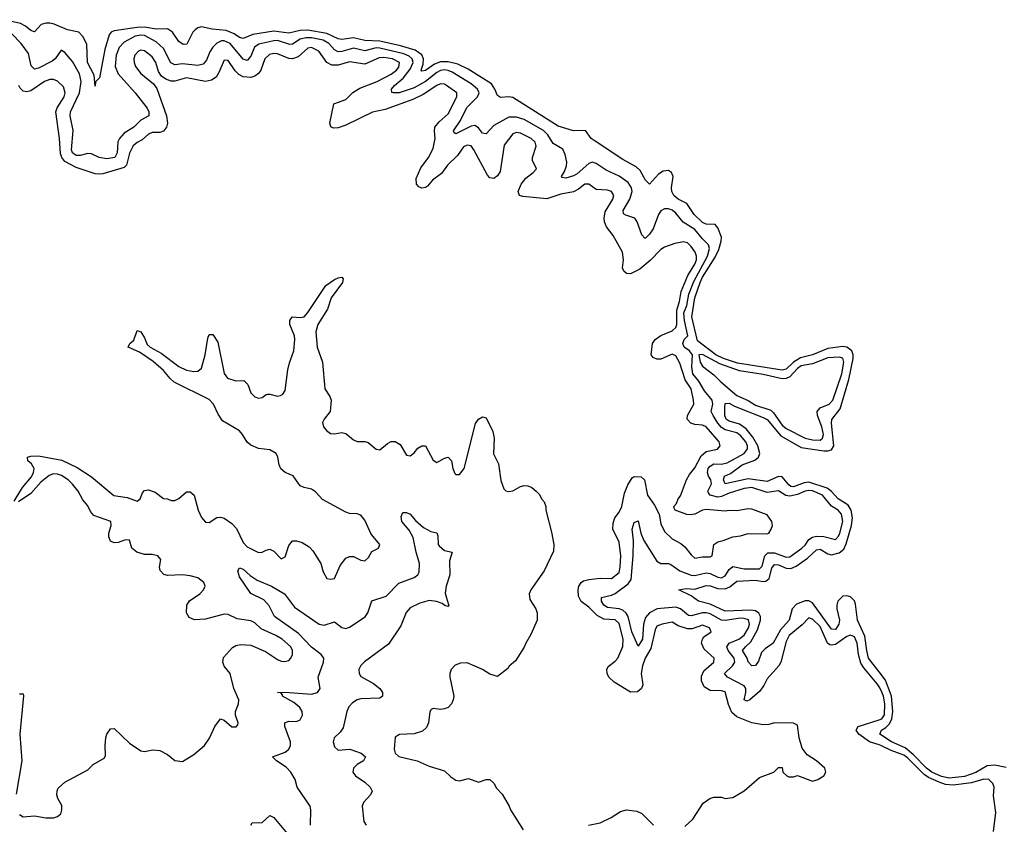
# Model space of a CAD drawing. Header units: inches. Extents: x 2473073 to 2657680, y 705365 to 849016.
# Tile 106 of 151: x 2555472 to 2560660, y 792874 to 797116. Entities that reach past the tile are written whole.
import ezdxf

# ---------------------------------------------------------------- set-up
doc = ezdxf.new("R2010")
doc.units = ezdxf.units.IN
doc.header["$MEASUREMENT"] = 0
doc.layers.add('C5759', color=7, linetype='Continuous')
doc.layers.add('C5769', color=7, linetype='Continuous')

msp = doc.modelspace()

# ---------------------------------------------------------------- linework, layer by layer
at = {"layer": 'C5759', "color": 5}
for points, elevation in [([(2560000, 793678.1), (2559945.5, 793750), (2559935.3, 793790), (2559925.9, 793865.9), (2559886.8, 793950), (2559875.9, 794035.9), (2559870, 794051.9), (2559850, 794073.9), (2559830, 794079.8), (2559810, 794076.4), (2559783.2, 794050), (2559777.6, 794030), (2559778.5, 794010), (2559792.4, 793950), (2559787.5, 793930), (2559770, 793901.9), (2559750, 793903.1), (2559650, 794042.9), (2559630, 794051.9), (2559610, 794051.9), (2559565.4, 794034.6), (2559542.2, 794010), (2559526.6, 793950), (2559480.9, 793899.1), (2559442.7, 793830), (2559399.6, 793800.4), (2559380.3, 793779.7), (2559365.3, 793734.8), (2559350, 793712), (2559330, 793709.6), (2559310, 793731.6), (2559304.4, 793750), (2559281.3, 793790), (2559295.7, 793810), (2559324.3, 793835.7), (2559359.6, 793900.4), (2559374.9, 793950), (2559375.7, 793970), (2559367.4, 793987.4), (2559350, 793999.2), (2559324.1, 794004.1), (2559190, 793997.4), (2559110, 794035.5), (2559049.3, 794050), (2559010, 794079.3), (2558946, 794110), (2558982.9, 794117.1), (2559030, 794114.3), (2559090, 794133.8), (2559110, 794131.4), (2559150, 794117), (2559190, 794116.3), (2559214.1, 794125.9), (2559250, 794155.7), (2559350, 794162.4), (2559390, 794154.6), (2559403.8, 794156.3), (2559421.4, 794170), (2559435.6, 794224.4), (2559450, 794244.2), (2559470, 794242.5), (2559510, 794225.4), (2559536.1, 794223.9), (2559563.8, 794236.2), (2559622.4, 794277.6), (2559670, 794321), (2559690, 794324.2), (2559730, 794299.9), (2559750, 794295.2), (2559790, 794306.5), (2559814.5, 794325.5), (2559827.8, 794352.3), (2559855.4, 794450), (2559860.2, 794490), (2559853.1, 794530), (2559836.7, 794556.7), (2559784, 794590), (2559749.3, 794629.3), (2559727, 794647), (2559630, 794677.7), (2559606, 794674), (2559550, 794652.9), (2559536.1, 794656.1), (2559524.2, 794664.2), (2559490, 794705.8), (2559470, 794707.9), (2559410, 794681.7), (2559310, 794695.4), (2559189.9, 794670), (2559180.8, 794690), (2559186.5, 794710), (2559217, 794723), (2559278.4, 794770), (2559345.5, 794794.5), (2559364.1, 794810), (2559372.6, 794830), (2559360.7, 794870), (2559335.5, 794915.5), (2559299.1, 794959.1), (2559264.3, 794984.3), (2559210, 794999.2), (2559194.9, 795010), (2559187.6, 795030), (2559188.2, 795071.8), (2559190, 795092.7), (2559210, 795094.6), (2559238.4, 795078.4), (2559390, 795019.7), (2559410, 795007.9), (2559482.5, 794922.5), (2559590, 794861.8), (2559710, 794843.7), (2559730, 794843.4), (2559750, 794849.3), (2559761.9, 794870), (2559749.4, 794990), (2559751.7, 795008.3), (2559794.7, 795065.3), (2559840.7, 795219.3), (2559863.9, 795330), (2559863.9, 795350), (2559856.1, 795370), (2559830.2, 795390.2), (2559810, 795394.1), (2559730, 795382.8), (2559650, 795349), (2559586, 795334), (2559548.6, 795311.4), (2559510, 795274.7), (2559490, 795268), (2559254.7, 795305.3), (2559180.4, 795330), (2559140.1, 795350), (2559042.8, 795422.8), (2559014.5, 795550), (2559028.8, 795650), (2559057.6, 795730), (2559070, 795759), (2559136.1, 795863.9), (2559155.7, 795904.3), (2559168.8, 795948.8), (2559169.5, 795970), (2559150, 796019.8), (2559135.8, 796035.8), (2559090, 796038.3), (2559070, 796047.4), (2559026.4, 796090), (2558986.6, 796146.6), (2558941, 796170), (2558918.6, 796190), (2558908.5, 796210), (2558905.7, 796230), (2558914.4, 796290), (2558906, 796310), (2558890, 796321.7), (2558863, 796317), (2558838.8, 796301.2), (2558790, 796249.6), (2558770, 796269.6), (2558741, 796321), (2558720.9, 796340.9), (2558650, 796379), (2558498.6, 796478.6), (2558483.6, 796490), (2558452.7, 796532.7), (2558390, 796529.7), (2558310, 796554.7), (2558070, 796706), (2558050, 796709.8), (2558005.6, 796705.6), (2557990, 796717), (2557976.2, 796750), (2557957.3, 796777.3), (2557835.3, 796855.3), (2557781.1, 796881.1), (2557730, 796894.5), (2557690, 796893.9), (2557657.5, 796882.5), (2557610, 796848.2), (2557590, 796844.5), (2557587.4, 796850), (2557597.8, 796882.2), (2557599.5, 796910), (2557590.5, 796930.5), (2557555.4, 796955.4), (2557478.5, 796978.5), (2557370, 797003.4), (2557290, 797006.1), (2557230, 797021.3), (2557170, 797011.6), (2557150, 797015.8), (2557090, 797043.5), (2556990, 797060.7), (2556950, 797059), (2556890, 797045.8), (2556810, 797055), (2556701, 797039), (2556650, 797017.8), (2556630, 797023.2), (2556602.5, 797042.5), (2556560, 797060), (2556486.6, 797066.6), (2556430, 797078.9), (2556410, 797073.1), (2556396.6, 797063.4), (2556384, 797050), (2556352.1, 796987.9), (2556333.7, 796986.3), (2556310, 797000.5), (2556276.8, 797050), (2556250, 797067.6), (2556190, 797066.2), (2556130, 797077.3), (2556090, 797075.5), (2555970, 797057.5), (2555953.8, 797050), (2555943.5, 797036.5), (2555920.6, 796959.4), (2555891.6, 796810), (2555870.6, 796789.4), (2555870, 796766), (2555864.5, 796824.5), (2555829.5, 796890), (2555824.6, 796984.6), (2555806.2, 797026.2), (2555783.9, 797050), (2555723.2, 797063.2), (2555653.3, 797093.3), (2555630, 797098.3), (2555610, 797098.1), (2555585, 797090), (2555550, 797053), (2555530, 797059.8), (2555502.2, 797082.2), (2555476.1, 797096.1), (2555390, 797116.2)], 20), ([(2560000, 793599.3), (2559990, 793614.7), (2559919.5, 793699.5), (2559904.6, 793724.6), (2559892.3, 793770), (2559884.9, 793830), (2559870, 793863.6), (2559850, 793872.1), (2559830, 793864.2), (2559770, 793823.1), (2559750, 793818.5), (2559741.2, 793821.2), (2559728.7, 793828.7), (2559690, 793916.8), (2559650, 793956.4), (2559630, 793963.2), (2559594.5, 793925.5), (2559526.2, 793870), (2559510, 793838), (2559481.8, 793730), (2559472.9, 793710), (2559410, 793641.1), (2559393.1, 793606.9), (2559370, 793574.3), (2559318.8, 793530), (2559303.9, 793523.9), (2559289.6, 793530), (2559299, 793570), (2559298, 793590), (2559290, 793604.2), (2559202.4, 793650), (2559185, 793670), (2559228.7, 793710), (2559240.4, 793730), (2559235.9, 793750), (2559205.2, 793790), (2559197.9, 793810), (2559211.1, 793830), (2559260.9, 793850), (2559290, 793871.2), (2559312.8, 793910), (2559317.6, 793930), (2559311.7, 793951.7), (2559290, 793959.8), (2559270, 793960.5), (2559190, 793948.4), (2559170, 793950.8), (2559110, 793983.6), (2559090, 793988.9), (2559070, 793988.9), (2559010, 793973.5), (2558996, 793976), (2558954.6, 794010), (2558930, 794018.9), (2558830.1, 794009.9), (2558790, 793989.9), (2558770, 793965.4), (2558758.1, 793930), (2558753.6, 793850), (2558730, 793814), (2558697.1, 793890), (2558677.9, 793970), (2558668, 793988), (2558650, 794003.5), (2558630, 794010.8), (2558570, 794017), (2558550.4, 794030), (2558536.9, 794050), (2558536.8, 794070), (2558590, 794081.7), (2558610, 794091.5), (2558678.5, 794141.5), (2558694.6, 794165.4), (2558704.6, 794290), (2558706.1, 794370), (2558699.7, 794430), (2558710, 794464.9), (2558730, 794474), (2558744.5, 794410), (2558760.5, 794370), (2558830, 794260.9), (2558850, 794250.1), (2558890, 794249.1), (2558903.8, 794243.8), (2558951.2, 794211.2), (2559010, 794188.7), (2559030, 794185.9), (2559090, 794201), (2559110, 794196.8), (2559150, 794177.6), (2559170, 794174.6), (2559190, 794184.3), (2559210, 794217.2), (2559230, 794233.9), (2559290, 794221.5), (2559370, 794220.5), (2559384.4, 794235.6), (2559397.9, 794290), (2559413.6, 794306.4), (2559450, 794305.6), (2559510, 794282.9), (2559530, 794284), (2559592.5, 794330), (2559610, 794346.2), (2559630, 794375.1), (2559650, 794388.9), (2559670, 794393.2), (2559710, 794392.2), (2559770, 794375.8), (2559787, 794393), (2559794.2, 794410), (2559808.7, 794470), (2559802.1, 794510), (2559784.5, 794530), (2559750, 794550.8), (2559701.9, 794610), (2559650, 794631.8), (2559630, 794634.7), (2559610, 794631.4), (2559570, 794612.6), (2559530, 794603.6), (2559508.2, 794608.2), (2559470, 794632.1), (2559410, 794624), (2559330, 794650.4), (2559290, 794644.7), (2559210, 794619.8), (2559170, 794602.1), (2559150, 794599.3), (2559109.7, 794609.7), (2559101.2, 794621.2), (2559097.9, 794630), (2559117, 794670), (2559114.1, 794690), (2559101.4, 794710), (2559095.6, 794730), (2559100.4, 794750), (2559110, 794763.4), (2559130, 794774.3), (2559170, 794772.5), (2559200.3, 794779.7), (2559289.2, 794830), (2559306.9, 794853.1), (2559306.6, 794870), (2559298.1, 794890), (2559270, 794924.6), (2559250, 794939.1), (2559190, 794954.3), (2559170, 794966.8), (2559150, 794990), (2559125.4, 795030), (2559115.4, 795050), (2559123.9, 795090), (2559120.3, 795110), (2559080, 795160), (2559051.2, 795211.2), (2559018.8, 795250), (2559013.8, 795286.2), (2559017.4, 795350), (2559001.5, 795370), (2558973.9, 795390), (2558965.7, 795410), (2558973.5, 795430), (2558992.7, 795450), (2558974.5, 795530), (2558972.3, 795570), (2558987.8, 795610), (2558998.6, 795670), (2559023.8, 795736.2), (2559095.8, 795870), (2559106.4, 795910), (2559101.7, 795930), (2559070, 795960.7), (2559030, 796010), (2558968.1, 796048.1), (2558930, 796096.4), (2558910, 796111.8), (2558890, 796119.2), (2558870, 796119.9), (2558850, 796109), (2558837.2, 796090), (2558810, 796014.4), (2558790, 795985.3), (2558770, 795964.4), (2558765.1, 795965.1), (2558750, 795982.7), (2558725.3, 796050), (2558712.8, 796070), (2558665, 796085), (2558653.3, 796093.3), (2558651, 796110), (2558687.3, 796170), (2558698.6, 796210), (2558696.1, 796230), (2558677.3, 796257.3), (2558630, 796291), (2558562.7, 796322.7), (2558510, 796358.6), (2558490, 796364.5), (2558470, 796358.3), (2558410, 796303.6), (2558390, 796293.2), (2558350, 796281.5), (2558330, 796284.2), (2558326.3, 796290), (2558343.4, 796316.6), (2558353.7, 796346.3), (2558355, 796365), (2558345.8, 796405.8), (2558333, 796433), (2558283.3, 796463.3), (2558255.5, 796510), (2558232.6, 796532.6), (2558130, 796590.3), (2558090, 796602.5), (2558050, 796602.8), (2557970, 796557.8), (2557930, 796514), (2557910, 796517.2), (2557890, 796546.7), (2557870, 796559), (2557850, 796554.8), (2557770, 796514.6), (2557760.5, 796520.5), (2557757.5, 796530), (2557794.9, 796585.1), (2557827.5, 796652.5), (2557884.1, 796710), (2557892.4, 796730), (2557884.2, 796750), (2557850, 796778.1), (2557750, 796839.2), (2557730, 796848.8), (2557710, 796851.9), (2557690, 796848.2), (2557670, 796837.3), (2557610, 796790.6), (2557550, 796757.7), (2557471.4, 796731.4), (2557439.3, 796730), (2557432.9, 796732.9), (2557431.2, 796750), (2557447, 796770), (2557492.3, 796807.7), (2557530, 796854.6), (2557544.6, 796890), (2557540.7, 796910), (2557523.7, 796923.7), (2557496, 796936), (2557370, 796966.9), (2557350, 796967.4), (2557290, 796952.7), (2557230, 796966.1), (2557170, 796948.6), (2557150, 796947.6), (2557130, 796956.6), (2557101, 796990), (2557070, 797007.5), (2557010, 797021.3), (2556978.8, 797021.2), (2556950, 797014.3), (2556910, 796987.7), (2556894.8, 796985.2), (2556830, 797005.8), (2556810, 797005.3), (2556732, 796988), (2556709.1, 796970.9), (2556690, 796924.5), (2556670, 796901.9), (2556650, 796908.8), (2556581.3, 796990), (2556550, 797005), (2556535.5, 797004.5), (2556510, 796992.3), (2556488.7, 796971.3), (2556473.4, 796946.6), (2556456.8, 796903.2), (2556437.7, 796882.3), (2556410, 796874.9), (2556330, 796884.2), (2556290, 796878.5), (2556268.3, 796888.3), (2556230, 796964.4), (2556190, 797000.3), (2556130, 797032.8), (2556110, 797035.2), (2556080.6, 797030), (2556022.3, 796997.7), (2555995.8, 796970), (2555980.6, 796930), (2555975.1, 796870), (2555990.1, 796830), (2556080.1, 796730), (2556142.9, 796650), (2556152.4, 796630), (2556152.8, 796610), (2556110, 796586.2), (2556073.7, 796550), (2556021.5, 796518.5), (2555997.3, 796490), (2555988.2, 796471.8), (2555985.6, 796414.4), (2555973.6, 796390), (2555930, 796382.3), (2555890, 796389.3), (2555850, 796408.8), (2555830, 796411.1), (2555790, 796400.1), (2555770, 796400.5), (2555750, 796414.6), (2555744.7, 796430), (2555752.7, 796532.7), (2555737.1, 796610), (2555739.9, 796630), (2555786.9, 796730), (2555795.6, 796790), (2555786.3, 796830), (2555750, 796895.3), (2555710, 796944), (2555690, 796955.8), (2555658.5, 796910), (2555642.8, 796897.2), (2555570, 796861.2), (2555550, 796855.8), (2555532.5, 796872.5), (2555517.5, 796937.5), (2555479.4, 796990), (2555430, 797042.2)], 40), ([(2558976.6, 792863.4), (2559018.4, 792901.6), (2559073.6, 792986.4), (2559109.1, 793010.9), (2559130, 793018), (2559170, 793018), (2559190, 793011.3), (2559230, 793016), (2559290, 793051), (2559370, 793122), (2559446, 793150), (2559470, 793174), (2559490, 793174), (2559494, 793150), (2559514, 793130), (2559525.4, 793125.4), (2559550, 793124.7), (2559571.1, 793131.1), (2559650, 793102.8), (2559678, 793110), (2559708.7, 793130), (2559719, 793150), (2559714, 793170), (2559670, 793209), (2559620.9, 793240.9), (2559595.5, 793275.5), (2559579, 793330), (2559570, 793398), (2559550, 793408), (2559450, 793408.7), (2559419.8, 793400.2), (2559390, 793399), (2559330, 793408.7), (2559250, 793441.8), (2559224, 793464), (2559206, 793506), (2559190, 793572.4), (2559170, 793578.7), (2559110, 793580.2), (2559079, 793599), (2559063.7, 793630), (2559064.3, 793655.7), (2559076.7, 793683.4), (2559129.5, 793730), (2559131.5, 793750), (2559078, 793798), (2559065.1, 793830), (2559069.4, 793850), (2559077.7, 793862.3), (2559116.2, 793890), (2559107, 793910), (2559070, 793925.1), (2559015.3, 793904.8), (2558990, 793905.4), (2558941.5, 793921.5), (2558910, 793939.7), (2558857.3, 793930), (2558830, 793918.7), (2558819.6, 793900.4), (2558798.3, 793801.7), (2558768.2, 793750), (2558753.1, 793710), (2558747.5, 793670), (2558755.7, 793610), (2558749.2, 793590.8), (2558726.6, 793573.5), (2558690, 793571.8), (2558604.1, 793624.1), (2558576.8, 793650), (2558567, 793670), (2558566, 793690), (2558573.5, 793706.5), (2558610, 793734.4), (2558622.9, 793750), (2558650, 793812.4), (2558652.4, 793850), (2558630, 793932.3), (2558610, 793953.1), (2558550, 793956.6), (2558515.4, 793975.4), (2558470, 794019.8), (2558429.8, 794049.8), (2558417.1, 794077.1), (2558415, 794110), (2558418.6, 794130), (2558430.4, 794149.6), (2558442.1, 794157.9), (2558470, 794165.3), (2558530, 794171.7), (2558590, 794170.3), (2558630, 794201.1), (2558636.8, 794230), (2558639.4, 794290), (2558630, 794361.2), (2558598, 794430), (2558598.3, 794461.7), (2558607.6, 794490), (2558630, 794519.3), (2558643.9, 794550), (2558659.4, 794620.6), (2558675.6, 794664.4), (2558699.2, 794700.8), (2558710, 794708), (2558746.8, 794706.8), (2558763.7, 794690), (2558779.5, 794610), (2558816.7, 794556.7), (2558840.7, 794510), (2558850, 794458), (2558870, 794418), (2558910, 794379.3), (2558955.1, 794355.1), (2558977.6, 794337.6), (2559010, 794294.9), (2559030, 794277.6), (2559070, 794284.9), (2559110, 794285.3), (2559121.2, 794290), (2559129.2, 794350), (2559150, 794364), (2559178, 794370), (2559229.5, 794390.5), (2559270, 794394.8), (2559310, 794407.7), (2559410, 794405.5), (2559419, 794410), (2559432.3, 794430), (2559438, 794450), (2559434.5, 794470), (2559410, 794506), (2559330, 794536.2), (2559310, 794538.4), (2559250, 794527), (2559210, 794529.4), (2559190, 794525.1), (2559090, 794534.6), (2559070.7, 794530), (2559030, 794509.6), (2559005.6, 794505.6), (2558987.5, 794507.5), (2558926, 794530), (2558920.4, 794540.4), (2558918, 794550), (2558933.6, 794566.4), (2558942, 794590), (2558954.2, 794605.8), (2558985.1, 794690), (2559001.3, 794718.7), (2559030, 794754), (2559062.9, 794817.1), (2559090, 794839.8), (2559148.7, 794851.3), (2559163.5, 794870), (2559157.2, 794890), (2559090, 794970.6), (2559070, 794979.1), (2559030, 794982), (2559008.5, 794988.5), (2558989.7, 795010), (2558990.8, 795030), (2559024.4, 795090), (2559022.6, 795110), (2559009.9, 795170), (2558978.1, 795218.1), (2558950, 795306), (2558930, 795343.5), (2558910, 795352.4), (2558850, 795327.3), (2558830, 795327.2), (2558810, 795335.8), (2558799.8, 795350), (2558806.9, 795410), (2558819.8, 795430), (2558849.4, 795450.6), (2558910, 795476), (2558930, 795492.7), (2558934.2, 795510), (2558934.5, 795585.5), (2558949.4, 795630), (2558957.3, 795682.7), (2558992.7, 795767.3), (2559030, 795826.7), (2559037.6, 795850), (2559038.8, 795870), (2559031.9, 795890), (2559010, 795920.7), (2558990, 795939.1), (2558970, 795944.7), (2558924.5, 795935.5), (2558870, 795916.8), (2558850, 795904.4), (2558793.9, 795846.1), (2558739.3, 795800.7), (2558690, 795776.5), (2558670, 795777.7), (2558654.7, 795790), (2558647.6, 795807.6), (2558653.5, 795850), (2558649.1, 795890), (2558599.4, 795979.4), (2558564.1, 796024.1), (2558554.1, 796050), (2558551.4, 796070), (2558556.8, 796103.2), (2558598, 796170), (2558603.1, 796190), (2558590.4, 796210.4), (2558570, 796217.3), (2558510, 796220.2), (2558470, 796248.6), (2558450, 796249.8), (2558416.8, 796223.2), (2558390.8, 796209.1), (2558322.7, 796197.3), (2558250, 796172.5), (2558123.5, 796183.5), (2558104.7, 796190), (2558099.3, 796210), (2558113.4, 796250), (2558138.5, 796281.5), (2558177.6, 796310), (2558195.6, 796330), (2558174.6, 796374.6), (2558174.8, 796390), (2558192.5, 796450), (2558188.6, 796470), (2558166.9, 796490), (2558110, 796517.2), (2558090, 796521.5), (2558070, 796514.2), (2558024.4, 796455.6), (2558003.3, 796316.7), (2557990, 796292.6), (2557970, 796278.5), (2557950, 796282.6), (2557936.6, 796296.6), (2557864.7, 796430), (2557850, 796450.8), (2557830, 796455.1), (2557810, 796445.7), (2557779.2, 796400.8), (2557726.9, 796350), (2557694.2, 796305.8), (2557647.2, 796270), (2557620.7, 796239.3), (2557610, 796231.1), (2557590, 796227.9), (2557575.2, 796235.2), (2557563, 796250), (2557561.4, 796278.6), (2557585.3, 796334.7), (2557626.6, 796390), (2557650, 796436.3), (2557660.3, 796490), (2557656.8, 796530), (2557659.8, 796550), (2557681.5, 796578.5), (2557730, 796619.1), (2557775.9, 796710), (2557775.8, 796730), (2557721, 796770), (2557710, 796775.9), (2557690, 796777.8), (2557670, 796769.8), (2557598.2, 796721.8), (2557544.1, 796695.9), (2557397.8, 796642.2), (2557330, 796629.2), (2557190, 796559.5), (2557150, 796545.8), (2557125, 796545), (2557111, 796551), (2557105.3, 796570), (2557127.1, 796672.9), (2557190, 796696.2), (2557227, 796733), (2557264.2, 796755.8), (2557355.6, 796790), (2557430, 796828.8), (2557457.1, 796850), (2557470, 796866.3), (2557472.6, 796890), (2557436, 796910), (2557390, 796917.7), (2557365.6, 796914.4), (2557290, 796882.5), (2557210, 796893.7), (2557150, 796876.2), (2557116.1, 796876.1), (2557089.9, 796889.9), (2557048.3, 796950), (2557010, 796968.8), (2556990, 796965.8), (2556939.2, 796920.8), (2556910, 796909.9), (2556890, 796911.6), (2556830, 796935.4), (2556810, 796937.6), (2556787.2, 796932.8), (2556762.9, 796910), (2556741.9, 796850), (2556730, 796831.9), (2556710, 796817.9), (2556690, 796812.2), (2556650, 796815), (2556627.2, 796827.2), (2556607.3, 796847.3), (2556570, 796900.8), (2556550, 796903.1), (2556521.9, 796838.1), (2556506.1, 796813.9), (2556483.1, 796796.9), (2556450, 796791.2), (2556350, 796809.5), (2556290, 796792.5), (2556270, 796792.6), (2556242.5, 796802.5), (2556219, 796819), (2556202.3, 796842.3), (2556188.6, 796890), (2556170, 796921), (2556130, 796951.3), (2556110, 796954.8), (2556098.5, 796950), (2556078.9, 796930), (2556072.8, 796910), (2556074.4, 796890), (2556082.3, 796870), (2556110, 796831.7), (2556177.2, 796777.2), (2556194, 796754), (2556245.7, 796610), (2556250.1, 796570.1), (2556245.9, 796550), (2556230, 796529.3), (2556210, 796521.1), (2556170, 796520.9), (2556150, 796512.8), (2556117, 796483), (2556090, 796468.3), (2556070, 796451), (2556050, 796412), (2556034.4, 796350), (2556022.8, 796337.2), (2555910, 796302.8), (2555890, 796301.8), (2555870, 796304.5), (2555770, 796337.1), (2555710, 796369.2), (2555693.5, 796390), (2555687.3, 796410), (2555681, 796490), (2555661.4, 796630), (2555668.3, 796651.7), (2555706.1, 796710), (2555711.4, 796731.4), (2555702.7, 796762.7), (2555670, 796791.9), (2555650, 796800.5), (2555630, 796801.5), (2555601.5, 796790), (2555530, 796741.8), (2555510, 796736.2), (2555490, 796739.6), (2555474.5, 796754.5), (2555466.9, 796770)], 60), ([(2555442, 794578), (2555486.4, 794650), (2555533, 794707), (2555543.9, 794730), (2555547.1, 794750), (2555534.3, 794774.3), (2555515.1, 794790), (2555513.2, 794810), (2555530, 794815.6), (2555570, 794816.9), (2555693.7, 794793.7), (2555774.8, 794754.8), (2555850, 794705.8), (2555968.3, 794608.3), (2556037.1, 794597.1), (2556090, 794578.9), (2556107.3, 794590), (2556118, 794622), (2556130, 794634.8), (2556150, 794637.3), (2556185.2, 794625.2), (2556230, 794592), (2556251.1, 794591.1), (2556270, 794582), (2556290, 794582), (2556310, 794591.3), (2556350, 794627.3), (2556370, 794627.7), (2556390.2, 794610.2), (2556412.9, 794530), (2556430, 794492.2), (2556450, 794467.2), (2556470, 794466.2), (2556510, 794492.4), (2556530, 794494.4), (2556550, 794488.2), (2556590, 794460.8), (2556613.8, 794433.8), (2556650, 794359.5), (2556670, 794337.7), (2556730, 794307.3), (2556750, 794309.1), (2556770, 794320.3), (2556790, 794324.9), (2556810, 794314.9), (2556850, 794273.4), (2556870, 794284), (2556890, 794344), (2556910, 794368.2), (2556930, 794368.7), (2556960.3, 794360.3), (2556996.9, 794336.9), (2557016.7, 794316.7), (2557058.7, 794250), (2557070, 794204.7), (2557090.7, 794170.7), (2557110, 794166.8), (2557130, 794171), (2557161, 794239), (2557190, 794277.1), (2557210, 794286), (2557230, 794286), (2557270, 794267.7), (2557290, 794264), (2557310, 794281), (2557327.9, 794312.1), (2557362, 794330), (2557369, 794350), (2557324.5, 794404.5), (2557290, 794477.6), (2557270, 794503.9), (2557250, 794511.9), (2557210, 794513.8), (2557190, 794520.9), (2557067, 794587), (2557030, 794628), (2557010, 794642), (2556970, 794649.7), (2556950, 794659.6), (2556911.9, 794711.9), (2556869.8, 794729.8), (2556847.6, 794747.6), (2556838.3, 794770), (2556832.4, 794810), (2556823, 794830), (2556790, 794848.6), (2556730, 794855.6), (2556690, 794872.6), (2556669.8, 794889.8), (2556646.6, 794930), (2556630, 794948), (2556540.9, 795000.9), (2556517, 795037), (2556492.1, 795090), (2556470, 795114), (2556285.6, 795205.6), (2556264.4, 795224.4), (2556230, 795267.7), (2556174.1, 795314.1), (2556102.7, 795362.7), (2556042.7, 795390), (2556051.8, 795410), (2556073.4, 795426.6), (2556090, 795477.3), (2556110, 795470.4), (2556130, 795438.4), (2556144.2, 795404.2), (2556159.5, 795390), (2556217.5, 795357.5), (2556310, 795287.7), (2556350, 795269.4), (2556390, 795260.8), (2556410, 795263.1), (2556430, 795279.1), (2556448.4, 795350), (2556462.8, 795437.2), (2556470, 795456), (2556490, 795457.3), (2556516.1, 795416.1), (2556550, 795250.8), (2556567, 795227), (2556610, 795212.2), (2556653.6, 795213.6), (2556673.6, 795193.6), (2556690.4, 795150), (2556710, 795128.9), (2556730, 795121.6), (2556750, 795124), (2556770, 795141), (2556778, 795142), (2556790, 795142.8), (2556830, 795130.8), (2556845.6, 795134.4), (2556858, 795142), (2556870, 795162), (2556884, 795270), (2556892.9, 795307.1), (2556917, 795370), (2556922, 795430), (2556919.6, 795450), (2556895.8, 795510), (2556895.6, 795530), (2556900.1, 795539.9), (2556910, 795550.4), (2556950, 795546.5), (2556970, 795550.3), (2556990, 795572), (2557084.3, 795715.7), (2557130, 795746.4), (2557150, 795756.2), (2557170, 795759.5), (2557176.9, 795750), (2557173, 795730), (2557112.6, 795650), (2557093.8, 795590), (2557042.9, 795510), (2557033, 795470), (2557039.7, 795390), (2557067.8, 795310), (2557079.3, 795170), (2557105.5, 795130), (2557112.2, 795110), (2557108.5, 795050), (2557075.5, 795010), (2557068.1, 794991.9), (2557073.4, 794970), (2557087.9, 794950), (2557110, 794935.6), (2557130, 794932.9), (2557170, 794939.5), (2557190, 794934.4), (2557230, 794900.5), (2557250, 794893), (2557290, 794892.7), (2557307.2, 794887.2), (2557350, 794852.7), (2557370, 794848.4), (2557410, 794882.6), (2557430, 794891.8), (2557450, 794893.1), (2557477, 794877), (2557510, 794820.5), (2557530, 794816.4), (2557550, 794832.4), (2557570, 794857.6), (2557590, 794870.4), (2557610, 794870.5), (2557650, 794793.4), (2557670, 794782), (2557710, 794804.9), (2557730, 794810.8), (2557747.3, 794790), (2557754.4, 794750), (2557764.2, 794724.2), (2557770, 794718), (2557790, 794719.3), (2557813.1, 794750), (2557872.8, 794987.2), (2557890, 795010.4), (2557910, 795022.4), (2557930, 795017.1), (2557965.5, 794945.5), (2557971.5, 794910), (2557968.2, 794828.2), (2557995.1, 794775.1), (2558007.2, 794687.2), (2558023.1, 794643.1), (2558033, 794633), (2558050, 794628.4), (2558070, 794633), (2558110, 794656), (2558130, 794661), (2558150, 794658), (2558170.9, 794650.9), (2558194, 794630), (2558210, 794614), (2558222, 794590), (2558235.3, 794575.3), (2558244.7, 794550), (2558244.7, 794530), (2558274.4, 794414.4), (2558286, 794350), (2558285.4, 794314.6), (2558236, 794210), (2558164.7, 794110), (2558156, 794090), (2558159.8, 794059.8), (2558191.3, 794010), (2558198, 793990), (2558198, 793950), (2558165.4, 793874.6), (2558138, 793830), (2558130.9, 793809.1), (2558083.6, 793736.4), (2558051.3, 793708.7), (2558043.6, 793696.4), (2557990, 793654), (2557950, 793665.6), (2557910.7, 793690.7), (2557830, 793725.6), (2557795.2, 793724.8), (2557767.1, 793712.9), (2557744.9, 793690), (2557738, 793670), (2557738, 793650), (2557758.7, 793550), (2557755.8, 793530), (2557746.4, 793510), (2557729, 793491), (2557710, 793482.6), (2557690, 793479.7), (2557650, 793484.5), (2557640.3, 793479.7), (2557632.7, 793467.3), (2557626.3, 793410), (2557614.6, 793385.4), (2557594.5, 793365.5), (2557550, 793351.8), (2557472.6, 793347.4), (2557450, 793334), (2557445, 793270), (2557450.3, 793250), (2557470, 793231.6), (2557566, 793210), (2557630, 793180.7), (2557710, 793156), (2557744, 793124), (2557770, 793106.8), (2557790, 793104), (2557836.8, 793116.8), (2557890, 793096), (2557930, 793111.3), (2557950, 793111.3), (2557970, 793092), (2557984.5, 793064.5), (2558013.7, 793033.7), (2558050.9, 792970.9), (2558058, 792950), (2558125.4, 792845.4)], 60), ([(2555470, 792925.5), (2555490, 792913.8), (2555550, 792918.8), (2555610, 792909.4), (2555650, 792908.3), (2555670, 792914.9), (2555687.8, 792930), (2555694.2, 792950), (2555693.3, 792973.3), (2555672.8, 793010), (2555666.9, 793030), (2555668.3, 793051.7), (2555674.9, 793065.1), (2555710, 793096), (2555830, 793162), (2555858, 793190), (2555917.2, 793222.8), (2555924, 793236), (2555921.6, 793290), (2555926.3, 793330), (2555931.6, 793350), (2555950, 793378), (2555970, 793379.3), (2556050, 793301.7), (2556110, 793261.6), (2556130, 793258), (2556172.5, 793267.5), (2556210, 793264), (2556250, 793242.8), (2556290, 793211), (2556330, 793206), (2556390, 793242.8), (2556446, 793290), (2556471.5, 793328.5), (2556499.3, 793390), (2556529.5, 793430.5), (2556550, 793422.8), (2556589.1, 793389.1), (2556611.5, 793388.5), (2556621.2, 793398.8), (2556623.7, 793410), (2556609.2, 793450), (2556609.3, 793469.3), (2556625.2, 793510), (2556626, 793530), (2556599.7, 793590), (2556580.5, 793670), (2556548.8, 793708.8), (2556541.3, 793730), (2556545.9, 793754.1), (2556593.4, 793806.6), (2556610, 793816.3), (2556637.2, 793822.8), (2556690, 793819.5), (2556766.2, 793786.2), (2556830, 793743.1), (2556850, 793734), (2556867.5, 793732.5), (2556890, 793738), (2556900.7, 793750), (2556909.6, 793770), (2556909.6, 793790), (2556900.5, 793810), (2556854.7, 793850), (2556821.6, 793870), (2556744.8, 793904.8), (2556710, 793935.8), (2556690, 793946.3), (2556618.2, 793958.2), (2556570, 793979.7), (2556550, 793981.7), (2556450, 793955.9), (2556393.1, 793953.1), (2556364.9, 793964.9), (2556351.1, 793990), (2556352.6, 794030), (2556367, 794053), (2556420.5, 794090), (2556439.7, 794110), (2556449.6, 794130), (2556441.6, 794150), (2556410, 794174.3), (2556370, 794183.6), (2556330, 794189.4), (2556250, 794185.6), (2556231.2, 794191.2), (2556212.6, 794212.6), (2556207.6, 794230), (2556216.2, 794270), (2556199, 794290), (2556170, 794296.3), (2556130, 794296.9), (2556088.4, 794308.5), (2556062, 794330), (2556050, 794373.2), (2556030, 794374), (2555990, 794359.6), (2555970, 794357.6), (2555950, 794367), (2555940.5, 794390), (2555941, 794410), (2555953.8, 794450), (2555952.1, 794470), (2555863, 794503), (2555844.1, 794524.1), (2555830, 794553.3), (2555804.4, 794584.4), (2555779, 794630), (2555750, 794667), (2555727.1, 794690), (2555692.5, 794712.5), (2555670, 794720.5), (2555650, 794721.3), (2555626.6, 794713.4), (2555582.2, 794677.8), (2555530, 794617.7), (2555465.2, 794574.8)], 60), ([(2557003.4, 792870), (2557006.7, 792950), (2557002.6, 792970), (2556933, 793070), (2556922.5, 793110), (2556899.7, 793150), (2556876.2, 793176.2), (2556824.1, 793210), (2556803.5, 793230), (2556870, 793255.3), (2556889.6, 793270.4), (2556898.3, 793290), (2556899.1, 793310), (2556869.4, 793390), (2556868.2, 793410), (2556890, 793417.9), (2556930, 793417.2), (2556950, 793425.9), (2556962.4, 793450), (2556960.8, 793470), (2556948.4, 793490), (2556916.8, 793516.8), (2556856.3, 793550), (2556856.3, 793556.3), (2556847.1, 793567.1), (2556829.5, 793570), (2556868.6, 793571.4), (2557010, 793560.4), (2557041, 793570), (2557055.7, 793590), (2557044.8, 793650), (2557072, 793730), (2557074.3, 793750), (2557059.5, 793770), (2557008.8, 793808.8), (2556940.1, 793880.1), (2556814.7, 793970), (2556786.4, 794026.4), (2556757.5, 794057.5), (2556690, 794091.3), (2556630, 794179.3), (2556621.3, 794210), (2556630, 794227.3), (2556650, 794219.5), (2556686.6, 794186.6), (2556722.4, 794162.4), (2556798, 794130), (2556867.4, 794090), (2556919.2, 794019.2), (2557050, 793930.2), (2557075.3, 793924.7), (2557130, 793941.8), (2557170, 793912.7), (2557190, 793907.4), (2557210, 793913.1), (2557291.3, 793968.7), (2557305.4, 793990), (2557326.6, 794053.4), (2557402.1, 794077.9), (2557470, 794146.3), (2557550, 794175.5), (2557569.8, 794190), (2557577, 794203), (2557578.5, 794250), (2557560.4, 794310), (2557545.8, 794385.8), (2557524.3, 794424.3), (2557485.1, 794470), (2557482, 794498), (2557490, 794518), (2557510, 794518), (2557530, 794510.3), (2557556.9, 794476.9), (2557599.9, 794439.9), (2557638.4, 794418.4), (2557670.3, 794410.3), (2557675.1, 794395.1), (2557677, 794350), (2557681.8, 794341.8), (2557710, 794317.6), (2557751.3, 794310), (2557737.2, 794262.8), (2557738, 794190), (2557718.6, 794130), (2557713.2, 794093.2), (2557733.5, 794026.5), (2557730, 794022.7), (2557712.3, 794027.7), (2557698.5, 794038.5), (2557668.4, 794048.4), (2557630, 794053.7), (2557580.1, 794039.9), (2557530, 794015.6), (2557508.3, 793991.7), (2557479.4, 793920.6), (2557415.4, 793824.6), (2557289, 793731), (2557268.6, 793711.4), (2557258.6, 793690), (2557259.8, 793670), (2557270, 793654.2), (2557336.7, 793616.7), (2557368.9, 793590), (2557383.7, 793570), (2557383.8, 793550), (2557370, 793539.7), (2557270, 793535.2), (2557250, 793529.9), (2557225.3, 793514.7), (2557206.5, 793493.5), (2557195.7, 793470), (2557176.1, 793383.9), (2557160.4, 793359.6), (2557129.5, 793330), (2557123.2, 793310), (2557130, 793283.1), (2557150, 793265.5), (2557211, 793271), (2557270.6, 793250), (2557293.7, 793230), (2557283.8, 793210), (2557250, 793189.7), (2557230.3, 793170), (2557227.1, 793150), (2557241.1, 793130), (2557290, 793096.2), (2557319, 793070), (2557328.9, 793050), (2557319.6, 793030), (2557283.2, 792990), (2557276.1, 792970), (2557286, 792890), (2557296.8, 792870)], 40), ([(2555470, 793563), (2555490, 793562), (2555491.6, 793551.5), (2555472.5, 793350), (2555483.7, 793210), (2555453.3, 793033.3)], 60), ([(2560000, 793292.9), (2559949.2, 793309.2), (2559894.4, 793350), (2559879.4, 793370), (2559889.7, 793390.3), (2560000, 793425.3)], 40), ([(2558469.5, 792870.5), (2558530, 792882.8), (2558588, 792910), (2558638, 792942), (2558670, 792951.3), (2558723.6, 792943.6), (2558750, 792932), (2558811.3, 792870)], 60), ([(2556689.8, 792870.2), (2556697.2, 792882.8), (2556750, 792883.2), (2556790, 792920.8), (2556810.5, 792910.5), (2556890, 792815.3)], 40)]:
    msp.add_lwpolyline(points, dxfattribs=dict(at, elevation=elevation))
at = {"layer": 'C5759', "color": 5, "elevation": 40}
msp.add_lwpolyline([(2559070, 795351.2), (2559050.2, 795349.8), (2559056.7, 795310), (2559069.1, 795289.1), (2559130, 795244.8), (2559166.3, 795206.3), (2559250, 795135.4), (2559310, 795108.6), (2559350, 795084.6), (2559430, 795058.3), (2559444.4, 795044.4), (2559490, 794979.3), (2559510, 794961.6), (2559610, 794909.8), (2559650, 794900.5), (2559690, 794900.3), (2559702.7, 794910), (2559707.5, 794930), (2559698.6, 794970), (2559675.7, 795030), (2559674.7, 795050), (2559689.8, 795070), (2559737.9, 795090), (2559756, 795110), (2559803.3, 795250), (2559814.1, 795310), (2559810, 795331.9), (2559790, 795337.1), (2559730, 795334), (2559650, 795301.7), (2559590, 795290.8), (2559570, 795277.4), (2559530, 795233.7), (2559510, 795224.1), (2559490, 795223.3), (2559390, 795245.4), (2559264.8, 795264.8), (2559161.9, 795301.9)], close=True, dxfattribs=at)
at = {"layer": 'C5769', "color": 5}
for points, elevation in [([(2560670, 793174.3), (2560610, 793186.7), (2560570, 793182.2), (2560510, 793148.4), (2560450, 793126.8), (2560370, 793118), (2560330, 793126.4), (2560279.2, 793150), (2560250, 793169.7), (2560181.3, 793241.3), (2560137.5, 793277.5), (2560065, 793310), (2560003.7, 793350), (2560012.7, 793370), (2560035.7, 793384.3), (2560055.7, 793404.3), (2560067.9, 793430), (2560073.6, 793470), (2560065.9, 793550), (2560033.6, 793633.6), (2560000, 793678.1)], 20), ([(2560000, 793425.3), (2560014.9, 793430), (2560028.2, 793451.8), (2560031, 793509), (2560024.5, 793550), (2560010, 793583.9), (2560000, 793599.3)], 40), ([(2560603.9, 792836.1), (2560615.9, 792935.9), (2560604.1, 793024.1), (2560606, 793070), (2560599.5, 793090), (2560579.5, 793110), (2560552.8, 793112.8), (2560486.7, 793093.3), (2560390, 793081.6), (2560350, 793084.5), (2560316.2, 793096.2), (2560261.4, 793121.4), (2560237.3, 793137.3), (2560150, 793224.9), (2560130, 793238.9), (2560063.6, 793263.6), (2560010, 793289.7), (2560000, 793292.9)], 40)]:
    msp.add_lwpolyline(points, dxfattribs=dict(at, elevation=elevation))

doc.saveas('drawing.dxf')
